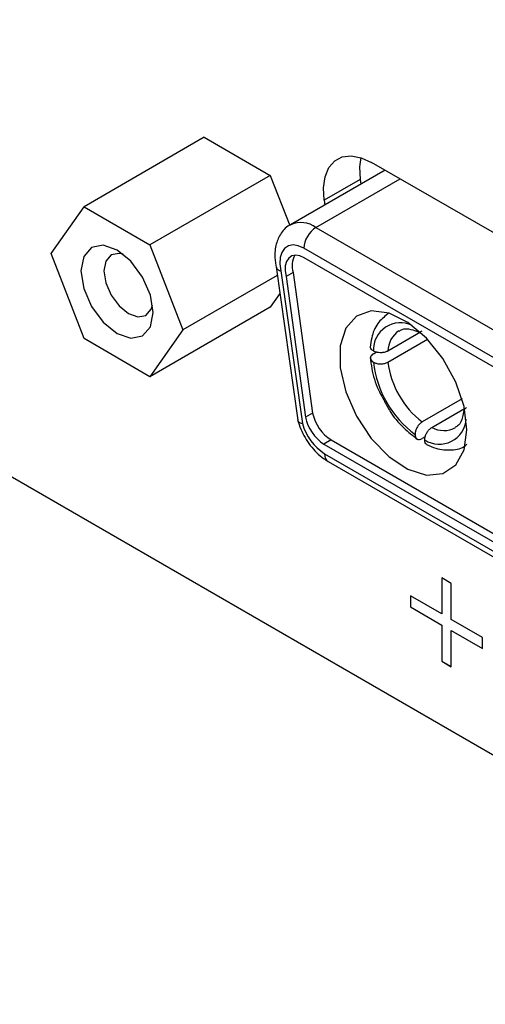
# Model space of a CAD drawing. Header units: millimetres. Extents: x 0 to 840, y 0 to 594.
# Tile 24 of 38: x 599 to 613, y 365 to 394. Entities that reach past the tile are written whole.
import ezdxf

# ---------------------------------------------------------------- set-up
doc = ezdxf.new("R2010")
doc.units = ezdxf.units.MM
doc.layers.get('0').update_dxf_attribs({"color": 3, "lineweight": 30})

msp = doc.modelspace()

# ---------------------------------------------------------------- linework, layer by layer
at = {"linetype": 'Continuous', "lineweight": 25}
for p, q in [((575.439, 394.338), (674.433, 337.19)), ((604.38, 390.879), (600.844, 388.838)), ((604.38, 390.879), (606.319, 389.76)), ((625.018, 381.067), (609.297, 390.143)), ((606.319, 389.76), (602.783, 387.719)), ((606.319, 389.76), (606.891, 388.284)), ((609.697, 389.912), (606.911, 388.304)), ((607.661, 388.23), (610.136, 389.658)), ((608.965, 389.642), (607.905, 389.03)), ((608.965, 389.642), (608.985, 389.501)), ((599.874, 387.459), (600.844, 388.838)), ((600.844, 388.838), (602.783, 387.719)), ((607.905, 389.03), (607.924, 388.889)), ((607.661, 388.23), (622.977, 379.388)), ((602.783, 387.719), (603.753, 385.22)), ((600.844, 384.96), (599.874, 387.459)), ((622.624, 378.776), (607.308, 387.617)), ((622.573, 378.531), (607.32, 387.337)), ((606.492, 387.072), (607.127, 382.567)), ((606.527, 386.821), (603.753, 385.22)), ((606.631, 386.953), (607.265, 382.461)), ((606.995, 386.909), (606.783, 386.787)), ((606.783, 386.787), (607.353, 382.65)), ((606.995, 386.909), (607.565, 382.773)), ((606.603, 386.285), (606.319, 385.881)), ((606.319, 385.881), (602.783, 383.84)), ((603.753, 385.22), (602.783, 383.84)), ((610.735, 385.149), (609.777, 384.596)), ((602.783, 383.84), (600.844, 384.96)), ((609.778, 384.268), (610.947, 384.943)), ((609.351, 384.514), (609.438, 384.564)), ((611.959, 383.189), (610.79, 382.515)), ((607.565, 382.773), (607.353, 382.65)), ((611.073, 382.35), (612.032, 382.904)), ((608.11, 381.981), (607.898, 381.859)), ((607.898, 381.859), (621.995, 373.721)), ((608.11, 381.981), (622.207, 373.843)), ((610.873, 382.07), (610.79, 382.022)), ((607.919, 381.576), (622.013, 373.441)), ((608.023, 381.348), (622.116, 373.212)), ((611.642, 377.766), (611.36, 377.929)), ((611.36, 377.929), (611.36, 376.867)), ((611.36, 377.929), (611.36, 376.868)), ((611.642, 376.704), (611.642, 377.766)), ((611.36, 376.867), (610.44, 377.398)), ((610.44, 377.398), (610.44, 377.071)), ((610.441, 377.398), (610.441, 377.072)), ((610.441, 377.072), (610.44, 377.071)), ((610.44, 377.071), (611.36, 376.541)), ((610.441, 377.072), (611.36, 376.541)), ((611.36, 376.868), (611.36, 376.867)), ((612.562, 376.173), (611.642, 376.704)), ((611.36, 376.541), (611.36, 375.479)), ((611.36, 376.541), (611.36, 375.48)), ((611.36, 376.541), (611.36, 376.541)), ((611.642, 375.316), (611.642, 376.378)), ((611.642, 376.378), (612.562, 375.847)), ((611.643, 376.378), (611.642, 376.378)), ((611.643, 376.378), (612.562, 375.848)), ((612.562, 375.847), (612.562, 376.173)), ((611.36, 375.48), (611.642, 375.317)), ((611.36, 375.48), (611.36, 375.479)), ((611.36, 375.479), (611.642, 375.316))]:
    msp.add_line(p, q, dxfattribs=at)
at = {"linetype": 'Continuous', "lineweight": 25, "flags": 128}
for points in [[(607.905, 389.03), (607.884, 389.397), (607.931, 389.721), (608.043, 389.988), (608.214, 390.185), (608.436, 390.302), (608.7, 390.335), (608.991, 390.281), (609.297, 390.143)], [(608.98, 390.284), (608.945, 390.009), (608.965, 389.642)], [(600.753, 386.951), (600.834, 386.436), (601.064, 385.906), (601.408, 385.442), (601.814, 385.114), (602.22, 384.973), (602.564, 385.04), (602.794, 385.305), (602.874, 385.727), (602.794, 386.242), (602.564, 386.772), (602.22, 387.236), (601.814, 387.564), (601.408, 387.705), (601.064, 387.638), (600.834, 387.373), (600.753, 386.951)], [(607.308, 387.617), (607.144, 387.689), (606.99, 387.714), (606.852, 387.688), (606.74, 387.615), (606.658, 387.497), (606.611, 387.342), (606.602, 387.157), (606.631, 386.953)], [(601.998, 387.439), (601.872, 387.466), (601.637, 387.421), (601.48, 387.24), (601.425, 386.951)], [(607.32, 387.337), (607.187, 387.395), (607.062, 387.414), (606.951, 387.392), (606.861, 387.33), (606.796, 387.233), (606.761, 387.105), (606.756, 386.953), (606.783, 386.787)], [(601.425, 386.951), (601.48, 386.599), (601.637, 386.237), (601.872, 385.92), (602.15, 385.696), (602.427, 385.6), (602.662, 385.645), (602.819, 385.826), (602.858, 385.949)], [(612.102, 382.277), (612.019, 382.963), (611.776, 383.684), (611.397, 384.376), (610.913, 384.978), (610.368, 385.436), (609.811, 385.709), (609.291, 385.774), (608.855, 385.624), (608.54, 385.273), (608.375, 384.751), (608.375, 384.106), (608.54, 383.395), (608.855, 382.68), (609.291, 382.026), (609.811, 381.49), (610.368, 381.121), (610.913, 380.95), (611.397, 380.993), (611.776, 381.246), (612.019, 381.688), (612.102, 382.277)], [(609.775, 385.694), (609.808, 385.715), (609.81, 385.716)]]:
    msp.add_lwpolyline(points, dxfattribs=at)
at = {"linetype": 'Continuous', "lineweight": 25}
for centre, radius, start, end in [((607.223, 387.634), 0.739, 53.5933, 113.6953), ((608.075, 387.582), 0.768, 122.6055, 177.3945), ((607.583, 387.111), 0.622, 150.9078, 198.8933), ((610.148, 384.63), 0.797, 64.1558, 182.3659), ((610.536, 384.568), 0.76, 124.8591, 177.8786), ((612.419, 384.624), 3.088, 186.6026, 233.3912), ((612.382, 384.602), 2.626, 187.3165, 232.6762), ((608.792, 383.033), 1.254, 192.0014, 237.0678), ((608.765, 382.886), 1.559, 195.833, 237.1475), ((608.58, 382.911), 1.254, 192.0014, 237.0678), ((611.288, 382.654), 0.797, 237.5805, 355.8314), ((611.427, 382.984), 0.726, 240.793, 298.0623), ((608.157, 381.546), 0.24, 172.7442, 235.9436)]:
    msp.add_arc(centre, radius, start, end, dxfattribs=at)
for points, knots in [([(606.936, 388.313), (606.929, 388.31), (606.804, 388.272), (606.629, 388.067), (606.472, 387.737), (606.437, 387.379), (606.482, 387.136), (606.501, 387.032)], [0, 0, 0, 0, 0.015787, 0.275924, 0.520363, 0.79599, 1, 1, 1, 1]), ([(606.5, 387.065), (606.5, 387.057), (606.5, 387.024), (606.549, 386.986), (606.603, 386.962), (606.628, 386.954), (606.631, 386.953)], [0, 0, 0, 0, 0.171095, 0.669537, 0.961665, 1, 1, 1, 1]), ([(609.771, 385.68), (609.666, 385.596), (609.446, 385.42), (609.303, 385.056), (609.272, 384.799), (609.262, 384.708)], [0, 0, 0, 0, 0.368205, 0.774053, 1, 1, 1, 1]), ([(610.112, 385.179), (610.139, 385.199), (610.219, 385.26), (610.41, 385.259), (610.6, 385.186), (610.675, 385.157)], [0, 0, 0, 0, 0.231503, 0.699192, 1, 1, 1, 1]), ([(610.654, 385.172), (610.662, 385.167), (610.687, 385.154), (610.736, 385.161), (610.775, 385.181), (610.79, 385.188)], [0, 0, 0, 0, 0.219044, 0.696422, 1, 1, 1, 1]), ([(609.351, 384.597), (609.33, 384.612), (609.287, 384.642), (609.261, 384.69), (609.266, 384.719), (609.267, 384.728)], [0, 0, 0, 0, 0.407391, 0.814825, 1, 1, 1, 1]), ([(609.351, 384.514), (609.33, 384.499), (609.287, 384.469), (609.26, 384.412), (609.266, 384.353), (609.3, 384.303), (609.337, 384.279), (609.352, 384.269)], [0, 0, 0, 0, 0.213471, 0.42693, 0.640755, 0.855444, 1, 1, 1, 1]), ([(609.777, 384.596), (609.751, 384.584), (609.699, 384.559), (609.599, 384.544), (609.497, 384.547), (609.411, 384.567), (609.369, 384.588), (609.351, 384.597)], [0, 0, 0, 0, 0.212991, 0.425955, 0.639663, 0.854743, 1, 1, 1, 1]), ([(609.262, 384.408), (609.274, 384.301), (609.309, 383.991), (609.428, 383.57), (609.587, 383.29), (609.634, 383.208)], [0, 0, 0, 0, 0.273248, 0.787326, 1, 1, 1, 1]), ([(609.352, 384.269), (609.378, 384.256), (609.431, 384.231), (609.533, 384.216), (609.635, 384.219), (609.72, 384.239), (609.762, 384.26), (609.778, 384.268)], [0, 0, 0, 0, 0.216367, 0.432745, 0.648739, 0.863445, 1, 1, 1, 1]), ([(609.634, 383.208), (609.694, 383.089), (609.856, 382.766), (610.214, 382.337), (610.515, 382.105), (610.653, 381.998)], [0, 0, 0, 0, 0.240204, 0.651385, 1, 1, 1, 1]), ([(612.009, 382.847), (611.999, 382.782), (611.972, 382.592), (611.883, 382.417), (611.79, 382.372), (611.758, 382.356)], [0, 0, 0, 0, 0.251635, 0.737514, 1, 1, 1, 1]), ([(612.093, 382.932), (612.072, 382.916), (612.031, 382.886), (612.005, 382.846), (612.008, 382.824), (612.008, 382.822)], [0, 0, 0, 0, 0.472759, 0.945454, 1, 1, 1, 1]), ([(607.123, 382.581), (607.152, 382.487), (607.235, 382.22), (607.485, 381.801), (607.785, 381.496), (607.978, 381.376), (608.023, 381.348)], [0, 0, 0, 0, 0.188772, 0.535306, 0.890909, 1, 1, 1, 1]), ([(607.134, 382.568), (607.134, 382.558), (607.134, 382.524), (607.183, 382.489), (607.237, 382.468), (607.263, 382.462), (607.265, 382.461)], [0, 0, 0, 0, 0.209241, 0.681824, 0.972716, 1, 1, 1, 1]), ([(610.79, 382.515), (610.766, 382.498), (610.719, 382.465), (610.656, 382.387), (610.608, 382.297), (610.582, 382.213), (610.579, 382.165), (610.578, 382.145)], [0, 0, 0, 0, 0.212816, 0.4256032, 0.6392084, 0.854327, 1, 1, 1, 1]), ([(610.578, 382.145), (610.58, 382.119), (610.585, 382.066), (610.622, 382.013), (610.676, 381.989), (610.736, 381.994), (610.775, 382.014), (610.79, 382.022)], [0, 0, 0, 0, 0.216055, 0.432135, 0.64756, 0.861981, 1, 1, 1, 1]), ([(610.861, 381.981), (610.863, 382.01), (610.868, 382.069), (610.905, 382.164), (610.959, 382.251), (611.019, 382.315), (611.058, 382.34), (611.073, 382.35)], [0, 0, 0, 0, 0.216193, 0.432396, 0.648256, 0.862963, 1, 1, 1, 1]), ([(610.931, 381.842), (610.918, 381.849), (610.887, 381.867), (610.865, 381.919), (610.862, 381.963), (610.861, 381.981)], [0, 0, 0, 0, 0.322676, 0.727842, 1, 1, 1, 1]), ([(610.912, 381.848), (611.005, 381.808), (611.253, 381.701), (611.644, 381.672), (611.971, 381.73), (612.085, 381.842), (612.098, 381.855)], [0, 0, 0, 0, 0.223774, 0.598198, 0.954463, 1, 1, 1, 1])]:
    msp.add_open_spline(points, degree=3, knots=knots, dxfattribs=at)

doc.saveas('drawing.dxf')
